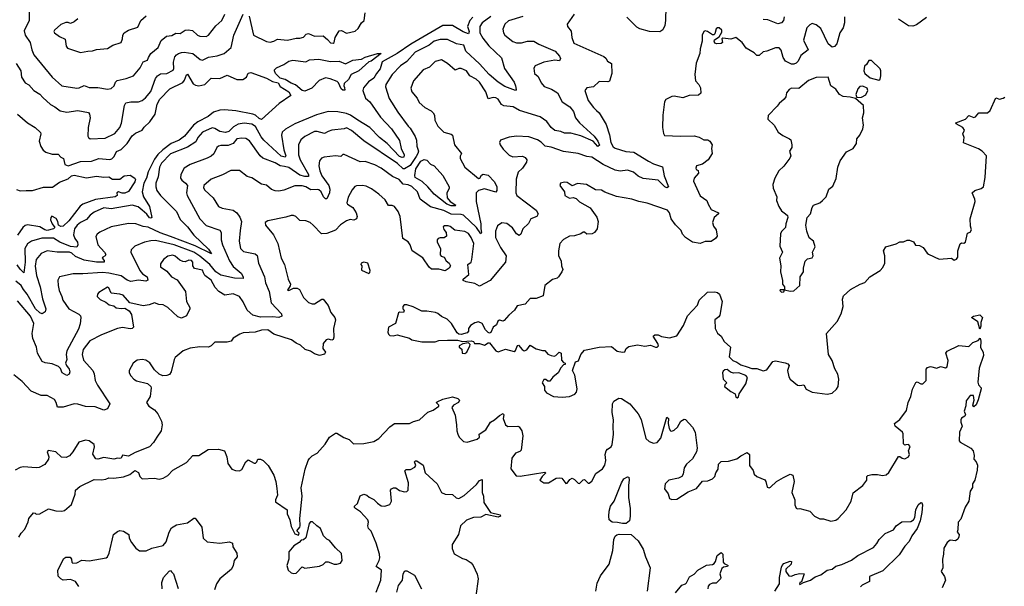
# Model space of a CAD drawing. Extents: x 1552294 to 1694791, y 811929 to 917222.
# Tile 181 of 256: x 1614582 to 1622573, y 855735 to 860330. Entities that reach past the tile are written whole.
import ezdxf

# ---------------------------------------------------------------- set-up
doc = ezdxf.new("R2010")
doc.units = 0

msp = doc.modelspace()

# ---------------------------------------------------------------- linework, layer by layer
at = {"layer": '0CON10XD'}
for points in [[(1614554.2, 859974.2), (1614590, 859915), (1614596, 859865), (1614627.3, 859817.3), (1614655, 859801.4), (1614697.1, 859757.1), (1614745, 859727.1), (1614770.3, 859700.3), (1614831.8, 859641.8), (1614866.7, 859625), (1614911.1, 859591.1), (1614965, 859581.5), (1615055, 859593.5), (1615139.1, 859579.1), (1615149.2, 859565), (1615153.5, 859535), (1615138.5, 859455), (1615135.8, 859385.8), (1615140, 859375), (1615155, 859364.3), (1615275, 859368.5), (1615353.7, 859406.3), (1615393.5, 859455), (1615407.4, 859492.6), (1615431.8, 859635), (1615444.3, 859655), (1615485, 859664.4), (1615545, 859664.5), (1615575, 859675.5), (1615602.6, 859697.4), (1615645, 859748.1), (1615685.3, 859854.7), (1615701.5, 859875), (1615725, 859891.5), (1615775, 859894.6), (1615828.1, 859921.9), (1615833.8, 859935), (1615830.3, 859985), (1615841.4, 860028.6), (1615853.3, 860045), (1615870.9, 860055), (1615895, 860065.3), (1615916.6, 860066.6), (1615985.8, 860055.8), (1616047.9, 860007.9), (1616065, 860003.5), (1616113.6, 860026.4), (1616185, 860037.8), (1616240.8, 860055), (1616297.5, 860105), (1616319.1, 860205), (1616395, 860376.2)], [(1614657.9, 860395), (1614658.2, 860325), (1614618.6, 860241.4), (1614625, 860204.2), (1614668.1, 860145), (1614679.4, 860085), (1614696.9, 860045), (1614846.7, 859865), (1614925, 859795.3), (1615045, 859774.5), (1615065, 859777.5), (1615105, 859798), (1615145, 859779.2), (1615215, 859781.1), (1615295, 859766.9), (1615325, 859773.5), (1615348.8, 859795), (1615359.5, 859825), (1615373.7, 859836.3), (1615446.6, 859853.4), (1615505, 859875.7), (1615559.6, 859940.4), (1615585, 859987.8), (1615618.8, 860001.2), (1615626, 860025), (1615646, 860055), (1615704.7, 860105.3), (1615729.4, 860160.6), (1615773.4, 860196.6), (1615816.8, 860203.2), (1615848.2, 860221.8), (1615885, 860219.6), (1615925, 860244.6), (1615948.8, 860248.8), (1615985, 860242.3), (1616025, 860204.4), (1616045, 860195.8), (1616095, 860194.2), (1616115, 860206), (1616175, 860281.4), (1616221.1, 860325), (1616245.5, 860374.5)], [(1619082.9, 860375), (1619024.2, 860295), (1619027.5, 860275), (1619056.9, 860236.9), (1619062.2, 860185), (1619079.9, 860139.9), (1619322.6, 860032.6), (1619339.1, 860019.1), (1619352.8, 859992.8), (1619385.2, 859975), (1619387.7, 859895), (1619368, 859832), (1619354.3, 859825.7), (1619285, 859828.9), (1619240, 859785), (1619185, 859776.7), (1619167.5, 859755), (1619195.6, 859675), (1619238.3, 859618.3), (1619264.6, 859594.6), (1619285, 859576), (1619340.9, 859480.9), (1619367.8, 859397.8), (1619379, 859335), (1619399.4, 859299.4), (1619415, 859287.5), (1619500.7, 859260.7), (1619565.7, 859255), (1619685, 859182.5), (1619725, 859162.5), (1619798.1, 859138.1), (1619812.7, 859065), (1619848, 858975), (1619835, 858967.5), (1619817.5, 858975), (1619765, 859029.2), (1619641.7, 859041.7), (1619602.2, 859062.2), (1619565, 859093.8), (1619515, 859111.2), (1619455, 859103.2), (1619415, 859111.4), (1619316.3, 859156.3), (1619225, 859215.6), (1619185, 859221.4), (1619114, 859246), (1618995, 859262.2), (1618895, 859295.7), (1618845.9, 859305.9), (1618815, 859336), (1618783.3, 859355), (1618715, 859380), (1618613, 859387), (1618555, 859378), (1618485, 859352.5), (1618476.7, 859335), (1618482, 859315), (1618505, 859281.2), (1618555, 859230.8), (1618585, 859218.6), (1618662.7, 859222.7), (1618685, 859213.8), (1618698.8, 859195), (1618695.8, 859174.2), (1618662.4, 859127.6), (1618628.6, 859095), (1618611.7, 859038.3), (1618607.9, 858925), (1618615.7, 858905), (1618774.4, 858785), (1618788.9, 858755), (1618778.8, 858735), (1618730, 858715), (1618711.9, 858678.1), (1618664.6, 858635.4), (1618650, 858590), (1618635, 858580), (1618615, 858594), (1618582.9, 858642.9), (1618535, 858678.5), (1618495, 858682.9), (1618460.2, 858659.8), (1618442.3, 858615), (1618443.1, 858565), (1618483.6, 858483.6), (1618531.4, 858415), (1618525.6, 858365), (1618400, 858215), (1618315, 858170), (1618275, 858190), (1618204.4, 858204.4), (1618180, 858215), (1618180, 858225), (1618225.9, 858264.1), (1618220, 858345), (1618246.1, 858363.9), (1618252, 858385), (1618268.7, 858515), (1618246.9, 858565), (1618225, 858595.5), (1618195, 858613.8), (1618113.9, 858623.9), (1618075, 858654.2), (1618058.3, 858658.3), (1618030.7, 858659.3), (1618018.8, 858651.2), (1618025, 858629.2), (1618044.4, 858605), (1618045.6, 858574.4), (1618027.9, 858562.1), (1617995, 858561.8), (1617977.1, 858555), (1617970.4, 858545), (1617971.3, 858525), (1617997.9, 858475), (1617995, 858423.8), (1618003.6, 858413.6), (1618025.8, 858405), (1618043.8, 858373.8), (1618068.8, 858355), (1618078.8, 858335), (1618067.5, 858315), (1618035, 858294), (1617985, 858307.1), (1617925, 858307.1), (1617904.6, 858324.6), (1617855, 858399.4), (1617768.6, 858455), (1617751.8, 858505), (1617735, 858530), (1617692.7, 858555), (1617670, 858735), (1617652.5, 858775), (1617625, 858814.7), (1617605, 858824.2), (1617575, 858824.2), (1617548.8, 858868.8), (1617495.9, 858915.9), (1617437.6, 858957.6), (1617395, 858979.2), (1617365, 858986.7), (1617315, 858982.5), (1617302.4, 858977.6), (1617280.3, 858949.7), (1617248.5, 858891.5), (1617238.1, 858845), (1617242.5, 858835), (1617285, 858806.9), (1617313.1, 858765), (1617320.6, 858735), (1617314.4, 858715.6), (1617295, 858705.6), (1617265, 858708.9), (1617235, 858699.6), (1617185, 858667.3), (1617145.4, 858624.6), (1617073.7, 858596.3), (1617032.6, 858592.6), (1616965, 858664.6), (1616938.2, 858685), (1616905, 858699.7), (1616855, 858700.6), (1616823.4, 858733.4), (1616805, 858741.4), (1616785, 858741.9), (1616742.3, 858727.7), (1616595, 858700), (1616575, 858686), (1616577.5, 858665), (1616642.9, 858585), (1616677.3, 858515), (1616702.9, 858395), (1616730, 858345), (1616761.1, 858225), (1616778.6, 858185), (1616777.1, 858172.9), (1616754.2, 858135.8), (1616767.5, 858135), (1616805, 858154.3), (1616835, 858154), (1616853, 858143), (1616885, 858078), (1616925, 858035.6), (1616955, 858025.5), (1616975, 858026.7), (1617035, 858064), (1617045, 858063.8), (1617085, 858012.5), (1617106, 857955), (1617140, 857915), (1617144, 857895), (1617128.8, 857825), (1617130.8, 857755), (1617125, 857736.7), (1617115, 857732), (1617085, 857740), (1617070, 857735), (1617043.8, 857705), (1617043.3, 857665), (1617062.5, 857635), (1617055, 857617.5), (1617015, 857608), (1616975, 857621.5), (1616941.5, 857641.5), (1616898.6, 857655), (1616860.5, 857690.5), (1616825, 857707.1), (1616788.8, 857735), (1616645, 857781.2), (1616595, 857815.5), (1616545, 857811.9), (1616493.4, 857796.6), (1616395, 857790), (1616369.3, 857780.7), (1616315, 857746.2), (1616297.4, 857722.6), (1616265, 857713.8), (1616225, 857715.3), (1616165, 857715.9), (1616134.6, 857685), (1616115, 857674.7), (1616045, 857676.2), (1615965, 857667.3), (1615909.2, 857645), (1615845, 857590.8), (1615835.5, 857574.5), (1615810.8, 857475), (1615796.4, 857453.6), (1615775, 857445.6), (1615742.8, 857442.8), (1615714.4, 857454.4), (1615675, 857490), (1615637.6, 857547.6), (1615605, 857568.9), (1615575, 857574.4), (1615535, 857569.6), (1615502.9, 857545), (1615469.5, 857485), (1615470.5, 857465), (1615482.7, 857442.7), (1615507.1, 857415), (1615530.1, 857400.1), (1615619.1, 857379.1), (1615645.9, 857355.9), (1615650, 857345), (1615642, 857275), (1615610, 857225), (1615630, 857195), (1615676.8, 857166.8), (1615703.8, 857135), (1615732, 857075), (1615738, 857045), (1615730, 856995), (1615695, 856943.8)], [(1616445, 860358.8), (1616480.8, 860205), (1616584.6, 860154.6), (1616615, 860148.8), (1616645, 860156.1), (1616675, 860172.2), (1616755, 860164.7), (1616825, 860182), (1616855, 860182), (1616885, 860190), (1616907.5, 860212.5), (1616925, 860218), (1616975, 860195.7), (1617045, 860198.5), (1617079.1, 860169.1), (1617105, 860143.6), (1617125, 860140), (1617133.2, 860146.8), (1617141.2, 860185), (1617175, 860241.1), (1617195, 860241.8), (1617235, 860222.2), (1617305, 860237.8), (1617329.7, 860260.3), (1617355, 860305.8), (1617377.5, 860325), (1617385.8, 860385)], [(1619825.8, 860435), (1619824.4, 860324.4), (1619817.6, 860282.4), (1619802.5, 860247.5), (1619777.8, 860232.2), (1619692.5, 860235), (1619616.2, 860256.2), (1619591.2, 860271.2), (1619510.8, 860350.8)], [(1618665, 860355.8), (1618549.6, 860320.4), (1618520, 860295), (1618502.7, 860255), (1618507.8, 860225), (1618520.6, 860205), (1618583.6, 860153.6), (1618615, 860143.3), (1618655, 860141.6), (1618702.5, 860155), (1618755, 860157.1), (1618795, 860131.5), (1618929.2, 860075), (1618963.1, 860035), (1618970.5, 860015), (1618964.3, 859995.7), (1618925, 860000.9), (1618834.7, 859985.3), (1618765, 859957.1), (1618753.9, 859936.1), (1618760.9, 859895), (1618789.7, 859869.7), (1618815, 859818.5), (1618839.9, 859789.9), (1618897.2, 859767.2), (1618947, 859737), (1618985, 859664.4), (1619046.9, 859625), (1619075.4, 859585), (1619092.5, 859535), (1619126.5, 859495), (1619245.6, 859385.6), (1619275, 859346.2), (1619286.4, 859313.6), (1619275, 859303.3), (1619235.2, 859345.2), (1619135, 859388.8), (1619055, 859410.7), (1619005, 859410.6), (1618975, 859424.1), (1618925, 859433), (1618896.2, 859455), (1618859.7, 859505), (1618805, 859543.4), (1618638, 859595), (1618586.7, 859625), (1618511.5, 859631.5), (1618492.7, 859642.7), (1618465.3, 859685), (1618445, 859697.2), (1618425, 859700.3), (1618385, 859689.2), (1618365.6, 859745), (1618314.3, 859824.3), (1618288, 859848), (1618236.4, 859876.4), (1618207, 859917), (1618164.4, 859935.6), (1618145, 859934), (1618115, 859920.8), (1618054.2, 859974.2), (1618005, 860004.1), (1617955, 859990.3), (1617906.9, 859945), (1617855.5, 859925), (1617778.5, 859835), (1617757.1, 859775), (1617764.5, 859745), (1617806.7, 859695), (1617825, 859660), (1617869.5, 859619.5), (1617921.7, 859591.7), (1617937.8, 859575), (1617947.9, 859555), (1617951.4, 859515), (1617975.8, 859465.8), (1618025, 859419.2), (1618085, 859402.5), (1618095, 859393.8), (1618110.9, 859315), (1618168.8, 859245), (1618157.7, 859222.3), (1618157.5, 859205), (1618196, 859135), (1618305, 859043.1), (1618315.9, 859044.1), (1618330.4, 859069.6), (1618342.7, 859077.3), (1618385, 859069.1), (1618434.5, 859015), (1618455.5, 858975), (1618455.5, 858944.5), (1618445, 858932), (1618355, 858959.3), (1618305, 858946.1), (1618287.3, 858925), (1618287.7, 858855), (1618325.7, 858675), (1618323.6, 858635), (1618330.9, 858605), (1618325.4, 858594.6), (1618290.3, 858645), (1618185, 858744.6), (1618165, 858751.4), (1618085, 858753.2), (1618025, 858782), (1617915, 858811.8), (1617830.9, 858875), (1617811.9, 858935), (1617765, 858977.5), (1617735, 858991.6), (1617695, 858996.5), (1617660.5, 859035), (1617608.9, 859058.9), (1617515.2, 859125.2), (1617465, 859152.7), (1617385, 859180.5), (1617345, 859176.5), (1617215, 859236), (1617205, 859236.2), (1617188.5, 859221.5), (1617145, 859225.4), (1617053.3, 859216.7), (1617032.7, 859207.3), (1617014.5, 859185), (1617008.8, 859145), (1617016.6, 859105), (1617034.9, 859064.9), (1617089.6, 858985), (1617098.8, 858955), (1617096.8, 858926.8), (1617075, 858876.7), (1617065, 858876.2), (1617047.5, 858895), (1617027.8, 858935), (1617009.4, 858949.4), (1616995, 858953.9), (1616945, 858950.9), (1616905, 858975.3), (1616875, 858984.2), (1616815, 858983.4), (1616725, 858946.9), (1616685, 858938.6), (1616655, 858942.5), (1616625, 858952.5), (1616585, 858989.1), (1616545, 858996), (1616466.6, 859046.6), (1616428.9, 859058.9), (1616366.8, 859106.8), (1616295, 859108.6), (1616227.2, 859072.8), (1616135, 859037.5), (1616075.8, 858985), (1616073.1, 858966.9), (1616085, 858948.5), (1616153.1, 858885), (1616195.7, 858815.7), (1616225, 858801.4), (1616315, 858784.4), (1616343.9, 858763.9), (1616368.7, 858728.7), (1616380.9, 858695), (1616370.5, 858619.5), (1616362.5, 858535), (1616374.1, 858474.1), (1616399.3, 858449.3), (1616492.5, 858432.5), (1616508.8, 858418.8), (1616519.1, 858355), (1616567.9, 858245), (1616576.9, 858195), (1616605.4, 858125), (1616623.5, 858035), (1616707.8, 857945), (1616710, 857925), (1616685, 857916.2), (1616635, 857920.8), (1616535, 857916.5), (1616473.4, 857933.4), (1616427.1, 857975), (1616395, 858041.1), (1616364.6, 858085), (1616315, 858107.3), (1616246.7, 858096.7), (1616197.1, 858127.1), (1616167.8, 858157.8), (1616135, 858218.8), (1616084, 858255), (1616073, 858277), (1616065, 858298), (1616001.3, 858311.3), (1615987.5, 858335), (1615985.8, 858365), (1615975, 858377.8), (1615955, 858380.4), (1615925, 858366.9), (1615905, 858368.9), (1615880.5, 858380.5), (1615845, 858412.2), (1615825, 858420.2), (1615785, 858413.6), (1615748.1, 858385), (1615725, 858351.2), (1615725.6, 858325), (1615775, 858290.6), (1615815, 858244.3), (1615859.4, 858219.4), (1615927.1, 858125), (1615935.7, 858045), (1615962, 857995), (1615961.4, 857985), (1615935, 857928.8), (1615895, 857910), (1615865, 857920.8), (1615785, 857995.6), (1615745, 858017.8), (1615710.3, 858020.3), (1615675, 858032.9), (1615633.4, 858016.6), (1615585, 858010), (1615475, 858034), (1615422.9, 858095), (1615395, 858105.3), (1615323.7, 858113.7), (1615305.5, 858155), (1615295, 858160), (1615223, 858117), (1615213.8, 858105), (1615211.2, 858085), (1615235, 858060.8), (1615280.3, 858040.3), (1615309.1, 858019.1), (1615345, 858009.4), (1615365, 857993.1), (1615405, 857987.5), (1615435, 857991.5), (1615470, 857970), (1615488.2, 857938.2), (1615504.2, 857835.8), (1615494.3, 857825.7), (1615477.4, 857822.6), (1615415, 857833.1), (1615375, 857826.9), (1615245, 857774.4), (1615150.8, 857725), (1615095.8, 857655), (1615088.1, 857615), (1615100.2, 857570.2), (1615175.4, 857485.4), (1615187, 857457), (1615195.6, 857405), (1615212.2, 857365), (1615314, 857215), (1615293.8, 857175), (1615265.9, 857164.1), (1615195, 857190.6), (1615115, 857192.5), (1615055, 857212.5), (1615025, 857215.7), (1614935, 857186.9), (1614888.3, 857188.3), (1614878.6, 857225), (1614865, 857249.2), (1614805, 857281.9), (1614755, 857282.2), (1614675, 857317.1), (1614602, 857395), (1614535, 857448.8)], [(1618258.8, 860351.2), (1618236.4, 860325), (1618217.7, 860275), (1618230.9, 860235), (1618225, 860215.8), (1618181.9, 860231.9), (1618095, 860282.1), (1618015, 860284.6), (1617757.7, 860132.3), (1617646.3, 860056.3), (1617525, 859990), (1617507.5, 859932.5), (1617477.6, 859895), (1617456.5, 859855), (1617413.2, 859826.8), (1617373.3, 859776.7), (1617368, 859755), (1617388.3, 859695), (1617424.6, 859665), (1617509.3, 859539.3), (1617600.8, 859445), (1617665, 859350), (1617676.9, 859285), (1617702.3, 859235), (1617699.1, 859215), (1617685, 859211.5), (1617665, 859220.6), (1617565, 859325.2), (1617501.1, 859375), (1617425, 859456.9), (1617325, 859514.3), (1617266.6, 859556.6), (1617235, 859569.5), (1617165, 859582.1), (1617085, 859586.2), (1616989.9, 859560.1), (1616814.4, 859485.6), (1616738.6, 859441.4), (1616712.9, 859417.1), (1616707.4, 859392.6), (1616725.6, 859275), (1616742.1, 859225), (1616735.2, 859214.8), (1616705, 859224.5), (1616563.6, 859353.6), (1616541.4, 859381.4), (1616495, 859464.6), (1616465, 859484.2), (1616405, 859490.3), (1616355, 859482.9), (1616317.6, 859462.4), (1616280, 859425), (1616252.5, 859415), (1616205, 859422.8), (1616165, 859449.1), (1616145, 859452.5), (1616065, 859418.9), (1616028.5, 859375), (1616010.5, 859339.5), (1615945, 859296.1), (1615805, 859243.3), (1615733.2, 859166.8), (1615717.1, 859135), (1615704.8, 859055.2), (1615687.6, 859005), (1615686.5, 858975), (1615695.7, 858945), (1615723.9, 858903.9), (1615853.8, 858773.8), (1615885, 858710.5), (1615945, 858651.5), (1615995, 858582.9), (1616115, 858469.1), (1616138, 858432), (1616006.9, 858496.9), (1615805, 858572.7), (1615722.1, 858602.1), (1615625, 858646.7), (1615583.8, 858653.8), (1615525, 858675.5), (1615465, 858678.2), (1615325, 858649.6), (1615231.9, 858608.1), (1615209.9, 858590.1), (1615199.1, 858570.9), (1615216.2, 858505), (1615270, 858445), (1615280, 858425), (1615276, 858414), (1615257.5, 858405), (1615252, 858395), (1615268.3, 858378.3), (1615267.5, 858365), (1615205, 858364.8), (1615105, 858381.2), (1615035, 858408.6), (1615005, 858436.5), (1614985, 858445.6), (1614885.2, 858445.2), (1614804.3, 858455.7), (1614755, 858434.7), (1614715.3, 858385), (1614707.7, 858332.3), (1614719.2, 858255), (1614747.4, 858165), (1614767, 858067), (1614794.7, 857985), (1614788.8, 857961.2), (1614765, 857943.8), (1614745, 857952.4), (1614710.5, 857985), (1614641.6, 858105), (1614611.4, 858141.4), (1614592.8, 858175), (1614551, 858211)], [(1615055, 860338), (1615025, 860312.5), (1614995, 860300), (1614975, 860307.5), (1614955, 860306.7), (1614915, 860290.6), (1614864, 860245), (1614860, 860235), (1614865, 860224.2), (1614905, 860193.3), (1614951.7, 860171.7), (1614959.5, 860115), (1614969.5, 860099.5), (1615075, 860063.8), (1615135, 860076.4), (1615172.4, 860077.6), (1615205, 860088.1), (1615295, 860095.8), (1615338, 860125), (1615405, 860144.4), (1615416.5, 860175), (1615418.5, 860205), (1615430.9, 860225), (1615465, 860245.9), (1615540, 860270), (1615564.3, 860325), (1615607.4, 860362.6)], [(1618405, 860357), (1618335, 860306.2), (1618316.6, 860275), (1618316.3, 860225), (1618340.5, 860180.5), (1618388.3, 860118.3), (1618491, 860021), (1618516.6, 859935), (1618594.5, 859825), (1618605.6, 859795), (1618610.8, 859765), (1618606.7, 859755), (1618519, 859789), (1618464.8, 859824.8), (1618391.6, 859885), (1618315, 859973.5)], [(1620786, 860355), (1620781.3, 860325), (1620765, 860305.5), (1620735, 860298.2), (1620655, 860330.3), (1620615, 860331.2)], [(1621276.3, 860353.7), (1621276.1, 860305), (1621266.4, 860265), (1621238.1, 860225), (1621212.9, 860135), (1621195, 860114.3), (1621175, 860108.6), (1621145, 860134.4), (1621085, 860258.1), (1621045, 860288), (1621015, 860298.8), (1620995, 860290), (1620970.8, 860265), (1620943.6, 860165), (1620982, 860085), (1620920.7, 860039.3), (1620901.1, 859995), (1620885, 859978.6), (1620865, 859969.5), (1620845, 859969.2), (1620798.5, 859995), (1620777.3, 860025), (1620763, 860083), (1620745, 860101.4), (1620715, 860102.5), (1620646.4, 860076.4)], [(1621941.4, 860348.6), (1621861.5, 860288.5), (1621832, 860278), (1621795, 860279.5), (1621715, 860335.8)], [(1620646.4, 860076.4), (1620615, 860069.1), (1620585, 860039.4), (1620565, 860041.4), (1620542.2, 860062.2), (1620479.3, 860099.3), (1620446.2, 860146.2), (1620395, 860186.5), (1620355, 860172.9), (1620288.3, 860181.7), (1620280, 860175), (1620286.2, 860145), (1620275, 860136.2), (1620240, 860135), (1620225, 860140.8), (1620218.8, 860155), (1620221.7, 860168.3), (1620258.3, 860191.7), (1620281.7, 860228.3), (1620280, 860245), (1620260, 860265), (1620244.2, 860265.8), (1620235, 860257.5), (1620222.5, 860215), (1620215, 860207.5), (1620205, 860207.5), (1620163.9, 860233.9), (1620145, 860238.8), (1620135, 860234), (1620120, 860205), (1620121.1, 860155), (1620104.1, 860095), (1620102.8, 860055), (1620072.3, 859977.7), (1620060.5, 859885), (1620067.8, 859835), (1620094.2, 859805), (1620107.3, 859777.3), (1620111.2, 859735), (1620092.3, 859717.7), (1620015, 859714.3), (1619965, 859697.5), (1619895, 859711.4), (1619875, 859708.6), (1619825, 859682.5), (1619815.4, 859664.6), (1619801.1, 859555), (1619800, 859455), (1619806.9, 859406.9), (1619815, 859391.1), (1619945, 859384.5), (1620055, 859387.5), (1620096.4, 859376.4), (1620135, 859356.7), (1620167.5, 859355), (1620182.5, 859345), (1620202.5, 859315), (1620196.7, 859285), (1620202.5, 859245), (1620170, 859195), (1620125, 859157.5), (1620074.2, 859145), (1620068.8, 859125), (1620073.3, 859115), (1620087.5, 859107.5), (1620092.5, 859085), (1620057.1, 859045), (1620050.7, 859020.7), (1620105, 858902.5), (1620160, 858865), (1620168.6, 858835), (1620195, 858791.4), (1620253.3, 858765), (1620253.3, 858755), (1620217.1, 858725), (1620204.3, 858685), (1620214, 858655), (1620234, 858625), (1620243.8, 858575), (1620228, 858555), (1620195, 858532), (1620145, 858530.8), (1620105, 858515.7), (1620043.3, 858525), (1619986.7, 858565), (1619962, 858592), (1619951.2, 858621.2), (1619905, 858666.7), (1619869.2, 858715), (1619855.6, 858765), (1619838.6, 858785), (1619675, 858841.8), (1619607.5, 858855), (1619550, 858875), (1619425, 858897.5), (1619332.1, 858932.1), (1619305, 858948), (1619255, 858949.6), (1619182.6, 858992.6), (1619108.8, 859001.2), (1619066.4, 858983.6), (1619025, 859009.2), (1619005, 859014), (1618972.5, 859005), (1618966.7, 858985), (1619003.8, 858935), (1619007.5, 858905), (1619045, 858884), (1619075, 858887.5), (1619099.5, 858879.5), (1619125, 858853.8), (1619212.5, 858805), (1619265, 858730), (1619275.6, 858695), (1619268, 858635), (1619246.7, 858605), (1619227.5, 858595), (1619185, 858590), (1619165, 858606.7), (1619155, 858606.7), (1619135.9, 858594.1), (1619085, 858577.1), (1619045, 858575.7), (1618995, 858548.8), (1618966, 858515), (1618954.3, 858455), (1618955.9, 858415.9), (1618976.4, 858373.6), (1618978.8, 858335), (1618988.8, 858305), (1618983.3, 858285), (1618956.1, 858243.9), (1618945, 858233.3), (1618905, 858223.3), (1618845, 858173.3), (1618830, 858090), (1618775, 858069.4), (1618725, 858068.6), (1618685, 858023.1), (1618619.3, 858010.7), (1618596.7, 857975), (1618551.2, 857935), (1618515, 857890), (1618505, 857886.2), (1618475, 857892.5), (1618463.6, 857886.4), (1618452.5, 857855), (1618423.9, 857836.1), (1618405, 857792.5), (1618395, 857787.5), (1618385, 857792.5), (1618363.8, 857815), (1618335, 857867.5), (1618305, 857879.1), (1618275, 857873.1), (1618241.1, 857848.9), (1618224, 857825), (1618223.8, 857805), (1618215, 857790), (1618165, 857777.5), (1618145, 857780), (1618131.7, 857791.7), (1618086.8, 857866.8), (1618052.2, 857902.2), (1618005, 857922), (1617975, 857948.8), (1617955.7, 857955.7), (1617885, 857967.5), (1617845, 857965.8), (1617775, 858002.5), (1617725, 858016.7), (1617703, 858017), (1617692.5, 858005), (1617692.5, 857985), (1617702.5, 857975), (1617697.5, 857955), (1617665, 857957.5), (1617657, 857953), (1617632.3, 857867.7), (1617574.1, 857835.9), (1617570, 857795), (1617575, 857778.8), (1617585, 857770), (1617613.9, 857766.1), (1617645, 857774), (1617745, 857746.2), (1617765, 857734), (1617845, 857718.5), (1617955, 857718.8), (1617985, 857728.8), (1618055, 857731.2), (1618135, 857731.2), (1618175, 857720), (1618245, 857726.7), (1618265, 857720), (1618274.2, 857704.2), (1618315, 857703.8), (1618355, 857690), (1618385, 857710), (1618395, 857710), (1618445.8, 857645.8), (1618465, 857637.5), (1618525, 857658.9), (1618595, 857640), (1618605, 857647.5), (1618622.5, 857687.5), (1618629.5, 857689.5), (1618658.9, 857655), (1618675.4, 857645.4), (1618696.7, 857653.3), (1618725, 857692), (1618775, 857661.5), (1618825, 857647.5), (1618845, 857648), (1618867.1, 857617.1), (1618895, 857606), (1618918.8, 857601.2), (1618933.8, 857606.2), (1618960, 857635), (1618976.7, 857625), (1618980, 857570), (1618995, 857550), (1619010, 857545), (1619010, 857535), (1618995, 857530), (1618973.9, 857506.1), (1618951.2, 857465), (1618908.3, 857431.7), (1618885, 857400), (1618868.3, 857398.3), (1618851.7, 857411.7), (1618835, 857412.5), (1618823.3, 857385), (1618842.5, 857355), (1618842.5, 857325), (1618857.5, 857305), (1618915, 857275.7), (1618985, 857267.8), (1619045, 857275.5), (1619086.6, 857293.4), (1619100.9, 857309.1), (1619105.4, 857335.4), (1619088.1, 857448.1), (1619067.5, 857485), (1619092.5, 857555), (1619116.1, 857563.9), (1619136.2, 857615), (1619165, 857651.2), (1619285, 857675.8), (1619385, 857678.8), (1619432.3, 857642.3), (1619473.6, 857633.6), (1619493, 857637), (1619503.3, 857665), (1619525, 857681.2), (1619595, 857692.9), (1619656.3, 857683.7), (1619701.7, 857691.7), (1619742.5, 857675), (1619756.7, 857675), (1619765.7, 857685), (1619761.2, 857705), (1619723.3, 857765), (1619736.2, 857773.8), (1619765, 857774.2), (1619791.5, 857761.5), (1619855, 857751.3), (1619915, 857765.7), (1619969.3, 857850.7), (1620001.3, 857928.7), (1620083.8, 858015), (1620096.2, 858055), (1620165, 858120), (1620225, 858123.8), (1620245, 858118.8), (1620263, 858103), (1620282.7, 858045), (1620264.4, 857935), (1620255, 857919.2), (1620223.1, 857895), (1620225.8, 857825), (1620246.7, 857786.7), (1620275, 857762.5), (1620299.5, 857719.5), (1620350, 857675), (1620341.2, 857595), (1620370, 857565), (1620403.2, 857553.2), (1620435, 857532.3), (1620485, 857514.6), (1620525, 857501.5), (1620565, 857500.6), (1620615, 857481.4), (1620645, 857491.2), (1620695, 857558.8), (1620715, 857563.3), (1620795, 857548), (1620815, 857538.8), (1620826.7, 857525), (1620813.8, 857486.2), (1620823.3, 857435), (1620836.1, 857416.1), (1620895, 857367.5), (1620915, 857363.3), (1620945, 857370), (1620964.1, 857334.1), (1621015, 857309.2), (1621135, 857294.3), (1621175, 857302), (1621212, 857335), (1621224, 857355), (1621230.6, 857415), (1621222.5, 857455), (1621198.3, 857498.3), (1621175, 857567.5), (1621145.8, 857615.8), (1621130, 857785), (1621217.1, 857882.9), (1621250, 857945), (1621266.2, 858005), (1621260, 858065), (1621269.1, 858090.9), (1621325, 858142), (1621404.4, 858185.6), (1621442.3, 858197.7), (1621482.5, 858245), (1621565, 858296.7), (1621588.3, 858321.7), (1621603.8, 858355), (1621603.3, 858415), (1621593.3, 858455), (1621612, 858488), (1621695, 858513.3), (1621725, 858530), (1621755, 858527.5), (1621785, 858542.5), (1621805, 858542.5), (1621835, 858527.5), (1621853, 858503), (1621885, 858500), (1621915, 858482.5), (1621946, 858436), (1621958, 858428), (1622045, 858388.8), (1622145, 858396.7), (1622165, 858380), (1622185, 858387.5), (1622195.6, 858404.4), (1622196.2, 858455), (1622215, 858512.5), (1622225, 858520), (1622245, 858517.5), (1622257.5, 858525), (1622275, 858600), (1622295, 858606.7), (1622308, 858625), (1622300, 858655), (1622296.2, 858715), (1622336.2, 858855), (1622334, 858875), (1622311.2, 858925), (1622333.8, 858945), (1622385, 858962.7), (1622403.1, 858975), (1622419.1, 859050.9), (1622428, 859225), (1622393.3, 859265), (1622365, 859284), (1622241.7, 859331.7), (1622246.2, 859375), (1622237.5, 859405), (1622250, 859435), (1622237.5, 859455), (1622182.5, 859485), (1622180, 859495), (1622257.5, 859525), (1622285, 859552.5), (1622325, 859536), (1622338.3, 859541.7), (1622365.9, 859574.1), (1622437.5, 859575), (1622458, 859595), (1622504.1, 859695.9), (1622535, 859686.2), (1622565, 859693.1), (1622577.6, 859702.4)], [(1618315, 859973.5), (1618203.5, 860075), (1618185.8, 860125), (1618125.9, 860135.9), (1618055, 860170), (1617995, 860169.3), (1617945, 860155.3), (1617905, 860124.7), (1617792.1, 860067.9), (1617725, 859991.2), (1617672.9, 859957.1), (1617604.8, 859885.2), (1617553.3, 859805), (1617549.5, 859785), (1617580.7, 859690.7), (1617650.9, 859580.9), (1617735, 859465.8), (1617752, 859452), (1617792.1, 859382.1), (1617803.3, 859353.3), (1617805.6, 859305), (1617818.9, 859265), (1617814.5, 859245), (1617799.1, 859220.9), (1617751.9, 859148.1), (1617705, 859120.8), (1617695, 859121.8), (1617648.7, 859165), (1617375, 859348.8), (1617275, 859432.9), (1617235, 859453.8), (1617215, 859445.8), (1617115, 859433.6), (1617085.4, 859424.6), (1617055, 859406.4), (1616995, 859424.6), (1616975, 859422.9), (1616896.7, 859383.3), (1616863.1, 859355), (1616845.5, 859315), (1616845, 859233.3), (1616857.1, 859195), (1616926.2, 859075), (1616925, 859060), (1616895, 859057.8), (1616855, 859068.6), (1616765, 859131.1), (1616730.1, 859139.9), (1616695, 859144.1), (1616655, 859169.6), (1616556.2, 859206.2), (1616533.6, 859225), (1616447.9, 859347.9), (1616416.4, 859366.4), (1616385, 859369.4), (1616345, 859364.6), (1616315, 859327.5), (1616275, 859309.5), (1616215, 859310.4), (1616195.6, 859305), (1616182.7, 859295), (1616157.1, 859242.9), (1616136.4, 859223.6), (1616103.7, 859206.3), (1615965, 859157.3), (1615915.7, 859125), (1615888.9, 859075), (1615887.8, 859045), (1615897.9, 859027.9), (1615928.2, 859005), (1615942.8, 858985), (1615935.4, 858925), (1615940, 858905), (1616044.7, 858715), (1616095, 858662.1), (1616205, 858622.9), (1616216.9, 858605), (1616216.4, 858545), (1616227.8, 858505), (1616285.3, 858375), (1616315, 858329.6), (1616378.2, 858275), (1616396.5, 858245), (1616395, 858231.2), (1616325, 858232.9), (1616215, 858259.5), (1616175, 858286.7), (1616124.3, 858344.3), (1616045, 858412.4), (1615994.2, 858444.2), (1615835, 858505.5), (1615685, 858538.3), (1615645, 858537.2), (1615593.8, 858525), (1615515.8, 858494.2), (1615485.8, 858464.2), (1615484.2, 858445), (1615557.1, 858295), (1615579.3, 858269.3), (1615617.5, 858245), (1615621.1, 858218.9), (1615605, 858209.5), (1615545, 858219), (1615485, 858207.5), (1615455, 858217.9), (1615405, 858254.2), (1615305, 858276), (1615255, 858280.7), (1615095, 858269.1), (1615015, 858270.3), (1614904.2, 858245), (1614891.1, 858218.9), (1614893.5, 858175), (1614901.5, 858135), (1614924.6, 858085), (1614930.7, 858055), (1614979.4, 857985), (1615061.7, 857941.7), (1615075, 857928.8), (1615078.1, 857915), (1615072.7, 857865), (1615059.4, 857820.6), (1614964.1, 857645), (1614959.3, 857615), (1614963.1, 857575), (1614954.2, 857545), (1614960.6, 857525), (1614984.5, 857495), (1614989.1, 857475), (1614982.5, 857455), (1614965, 857445.6), (1614925.7, 857465), (1614912.5, 857502.5), (1614896.4, 857516.4), (1614845, 857538.1), (1614787.8, 857547.8), (1614765, 857558.8), (1614727.3, 857625), (1614718, 857675), (1614688.3, 857745), (1614683.8, 857785), (1614695.9, 857865.9), (1614668.4, 857925), (1614565, 858050.6)], [(1616895, 859752), (1616875, 859757.1), (1616821.7, 859801.7), (1616785, 859815.3), (1616735.7, 859845.7), (1616695.3, 859855.3), (1616658.9, 859895), (1616648.9, 859915), (1616650, 859925), (1616665, 859938.9), (1616725, 859966.2), (1616765, 859993.1), (1616798.1, 860001.9), (1616905, 859989.1), (1616935, 860004.4), (1617010.3, 860010.3), (1617105, 859990.6), (1617175, 859994), (1617225, 859973.8), (1617285, 860002.7), (1617355, 860010.3), (1617385, 860027.2), (1617485, 860057.6), (1617516.6, 860056.6), (1617435, 859993.3), (1617415, 859989.2), (1617333.3, 859915), (1617271.2, 859885), (1617250, 859845), (1617215, 859813.3), (1617212.5, 859795), (1617219.4, 859779.4), (1617221.4, 859758.6), (1617205, 859758.5), (1617190.5, 859770.5), (1617168.5, 859818.5), (1617158.3, 859828.3), (1617101.9, 859851.9), (1617065, 859858.2), (1617012.4, 859837.6), (1616954.2, 859775.8), (1616895, 859752)], [(1621555, 859840), (1621565, 859847.5), (1621570, 859875), (1621570.8, 859915), (1621565, 859932.5), (1621495, 860000), (1621475, 860000), (1621455, 859967.5), (1621437.5, 859952.5), (1621434.2, 859915), (1621441.9, 859895), (1621485, 859858.6), (1621555, 859840)], [(1614563.1, 859563.1), (1614645, 859493.6), (1614706.9, 859456.9), (1614751.4, 859415), (1614754.4, 859405), (1614740.2, 859345), (1614752.1, 859302.1), (1614771.5, 859271.5), (1614795, 859255.2), (1614845, 859240.4), (1614895, 859238.6), (1614915, 859215.6), (1614936.9, 859205), (1614947.5, 859155), (1614975, 859143.9), (1615075, 859179.6), (1615165, 859184), (1615225, 859204.1), (1615314.6, 859195.4), (1615328.5, 859201.5), (1615347.9, 859222.1), (1615368.8, 859261.2), (1615405, 859277.9), (1615453.9, 859325), (1615495, 859388.9), (1615521.1, 859408.9), (1615575, 859434.4), (1615591.5, 859458.5), (1615637.6, 859502.4), (1615682.2, 859565), (1615698.7, 859645), (1615719.8, 859685), (1615800.7, 859769.3), (1615905, 859820), (1615919.8, 859840.2), (1615935, 859884), (1615945, 859890), (1615989.5, 859809.5), (1616008.8, 859798.8), (1616035, 859795.2), (1616083.9, 859806.1), (1616134.7, 859855.3), (1616205, 859853.3), (1616265, 859879.5), (1616345, 859845.6), (1616393.6, 859846.4), (1616422.5, 859865), (1616435, 859896.7), (1616457.3, 859902.7), (1616585, 859856.1), (1616635, 859830.4), (1616678.8, 859818.8), (1616695, 859787.5), (1616765.2, 859745.2), (1616782, 859715), (1616689.1, 859650.9), (1616545, 859521.9), (1616525, 859529.7), (1616496.7, 859556.7), (1616475, 859565.6), (1616335, 859591.6), (1616245, 859599.7), (1616207, 859597), (1616155, 859581.2), (1616110.5, 859545), (1616028.1, 859501.9), (1615993.8, 859476.2), (1615920.2, 859385), (1615875.9, 859354.1), (1615812.5, 859325), (1615744, 859275), (1615701.8, 859238.2), (1615675, 859200.3), (1615623.9, 859096.1), (1615611.3, 859045), (1615589.3, 859005), (1615576.7, 858935), (1615587.5, 858895), (1615636.7, 858816.7), (1615653.8, 858725), (1615645, 858720), (1615635, 858724.6), (1615613.1, 858753.1), (1615575.8, 858785.8), (1615542.5, 858812.5), (1615495, 858826), (1615325, 858795.9), (1615265, 858804.1), (1615185, 858768.2), (1615154.2, 858745.8), (1615125, 858710.4), (1615075, 858685.8), (1615048.5, 858665), (1615027.2, 858635), (1615019.5, 858585), (1615028.4, 858555), (1615050, 858525), (1615053.6, 858505), (1615045.3, 858484.7), (1614995, 858491.7), (1614907.4, 858527.4), (1614855, 858559.2), (1614761.7, 858558.3), (1614678.6, 858535), (1614646.4, 858513.6), (1614624.1, 858475), (1614626.7, 858365), (1614615, 858277.5), (1614585, 858307.5), (1614562.1, 858342.1)], [(1620765, 858120), (1620785, 858122.5), (1620790, 858140), (1620835, 858130), (1620865, 858132.5), (1620912.5, 858175), (1620916.7, 858245), (1620942.5, 858285), (1620942.5, 858315), (1620958.3, 858371.7), (1620975, 858390), (1621015, 858400), (1621022.5, 858415), (1621016.7, 858445), (1621038.3, 858488.3), (1621023.3, 858535), (1620990, 858560), (1620971.4, 858615), (1620961.2, 858665), (1620972, 858725), (1621000, 858755), (1621012.7, 858807.3), (1621023.8, 858825), (1621076.1, 858843.9), (1621096.4, 858863.6), (1621126.1, 858893.9), (1621150, 858955), (1621180.7, 858979.3), (1621208.3, 859041.7), (1621220.8, 859135), (1621242, 859185), (1621292.3, 859257.7), (1621347.5, 859285), (1621373.9, 859326.1), (1621376.2, 859365), (1621401.2, 859395), (1621424, 859445), (1621430, 859475), (1621423.3, 859535), (1621433.3, 859575), (1621430, 859635), (1621365, 859690), (1621323, 859703), (1621265, 859707.5), (1621235, 859722.5), (1621205, 859766.2), (1621166, 859795), (1621144.1, 859864.1), (1621045, 859862.5), (1620985, 859837.1), (1620905, 859771.2), (1620846.1, 859773.9), (1620827.5, 859765), (1620805, 859737.5), (1620798.8, 859705), (1620786.2, 859685), (1620745, 859651.2), (1620730.8, 859629.2), (1620657.3, 859552.7), (1620653.8, 859525), (1620706.2, 859475), (1620738.8, 859418.8), (1620775, 859390.6), (1620831.2, 859365), (1620841.2, 859355), (1620850, 859315), (1620848.8, 859295), (1620831.2, 859265), (1620840, 859225), (1620833.6, 859206.4), (1620785, 859143.8), (1620744, 859105), (1620711.2, 859045), (1620693.6, 858993.6), (1620696.7, 858965), (1620726.7, 858895), (1620723.8, 858865), (1620744, 858815), (1620765, 858781.2), (1620797.5, 858755), (1620813.6, 858743.6), (1620817.5, 858725), (1620800, 858675), (1620797.5, 858645), (1620765, 858613.3), (1620757.1, 858595), (1620752.7, 858492.7), (1620773.8, 858445), (1620747.5, 858395), (1620760.6, 858335), (1620756.9, 858285), (1620772.5, 858215), (1620772.5, 858185), (1620790, 858165), (1620790, 858140), (1620755, 858140), (1620752.5, 858135), (1620765, 858120)], [(1621375, 859700), (1621415, 859703.3), (1621449.3, 859720.7), (1621466.7, 859755), (1621460, 859775), (1621425, 859792.5), (1621401.7, 859788.3), (1621385, 859770), (1621367.5, 859725), (1621375, 859700)], [(1618085, 858820), (1618049.7, 858835), (1617944.8, 858915), (1617895.4, 858975.4), (1617847.6, 859017.6), (1617791.9, 859051.9), (1617787.7, 859067.7), (1617797.8, 859122.2), (1617838.3, 859181.7), (1617865, 859195.4), (1617885, 859190.8), (1617915, 859160), (1617945.6, 859145), (1618015, 859065.5), (1618067.8, 858975), (1618068.6, 858965), (1618047.6, 858922.4), (1618051.2, 858885), (1618075, 858855.3), (1618122, 858825), (1618115, 858821.1), (1618085, 858820)], [(1614555, 858953.6), (1614586.3, 858943.7), (1614634.3, 858945.7), (1614685, 858946.2), (1614775, 858972.7), (1614848.8, 858971.2), (1614905, 859013.3), (1614975, 859040), (1615001.9, 859065), (1615025, 859070), (1615125, 859047.5), (1615205, 859060.5), (1615265, 859052), (1615305, 859056), (1615335, 859038), (1615395, 859035.8), (1615429.4, 859065), (1615478.7, 859068.7), (1615516.7, 859045), (1615522.5, 859035), (1615516.9, 859015), (1615465, 858936.2), (1615435, 858924), (1615414.2, 858924.2), (1615382.5, 858935), (1615371.2, 858925), (1615372, 858905), (1615356, 858895), (1615197, 858873), (1615095, 858833.7), (1615073, 858817), (1614980, 858700), (1614935, 858655.7), (1614915, 858651.9), (1614896, 858665), (1614891.1, 858695), (1614877.4, 858717.4), (1614843.3, 858736.7), (1614833.3, 858726.7), (1614832, 858708), (1614844.5, 858674.5), (1614866.2, 858646.2), (1614856.2, 858635), (1614805, 858621.2), (1614785, 858626.6), (1614745, 858651.3), (1614644.1, 858665.9), (1614625, 858660.4), (1614606.2, 858645), (1614565, 858583.5)], [(1617415, 858273.3), (1617425, 858280), (1617427.5, 858295), (1617407.5, 858355), (1617375, 858363.3), (1617352.5, 858355), (1617350, 858345), (1617360, 858335), (1617355, 858300), (1617415, 858273.3)], [(1622375, 857820), (1622359.2, 857879.2), (1622307.5, 857915), (1622323.3, 857925), (1622375, 857936.7), (1622396.7, 857915), (1622382.5, 857875), (1622382.5, 857845), (1622375, 857820)], [(1614576, 856134), (1614593.3, 856165), (1614622.5, 856197.5), (1614651.7, 856258.3), (1614656.4, 856283.6), (1614695, 856330), (1614708.3, 856328.3), (1614715, 856320), (1614745, 856322.5), (1614815, 856363.8), (1614874.1, 856345.9), (1614925, 856343.8), (1614945, 856350), (1615002.5, 856397.5), (1615032, 856482), (1615036, 856515), (1615070, 856545), (1615185, 856600.6), (1615245, 856597.5), (1615280, 856605), (1615305, 856614), (1615345, 856612.9), (1615425, 856623.1), (1615475, 856640.8), (1615515, 856674), (1615546.8, 856656.8), (1615558, 856625), (1615575, 856606.2), (1615675, 856612), (1615715, 856604), (1615745, 856611.2), (1615785, 856633.3), (1615825, 856678), (1615935, 856738.8), (1615986.7, 856795), (1616035, 856797.1), (1616112.5, 856845), (1616195, 856846.9), (1616245, 856832.5), (1616262, 856785), (1616271.7, 856731.7), (1616302.5, 856685), (1616333.1, 856673.1), (1616365, 856672.2), (1616385, 856681.4), (1616416.8, 856743.2), (1616435, 856761.2), (1616485, 856733.3), (1616495, 856733.3), (1616507.5, 856745), (1616515, 856766.7), (1616535, 856766.7), (1616557.5, 856755), (1616598.8, 856715), (1616645, 856637.5), (1616661.2, 856585), (1616668, 856528), (1616674, 856475), (1616658.8, 856435), (1616659.3, 856419.3), (1616752.5, 856355), (1616753.9, 856323.9), (1616773.8, 856275), (1616785, 856220), (1616815, 856160), (1616845, 856150), (1616850, 856165), (1616832.5, 856185), (1616856, 856214), (1616858, 856225), (1616856, 856285), (1616874.4, 856465), (1616865.5, 856534.5), (1616897.8, 856685), (1616923.1, 856755), (1616935, 856772.5), (1616955, 856794.2), (1616995, 856814), (1617062.3, 856887.7), (1617095, 856944), (1617145, 856977.5), (1617157, 856977), (1617212.5, 856942.5), (1617255, 856925.6), (1617291.1, 856891.1), (1617375, 856893.1), (1617455, 856910.6), (1617495.4, 856934.6), (1617585, 857029.2), (1617625, 857054.3), (1617745, 857056), (1617778, 857072), (1617825.8, 857084.2), (1617895, 857146.9), (1617937.6, 857162.4), (1617982.5, 857195), (1617982.5, 857205), (1617962.5, 857225), (1617969.3, 857230.7), (1618015, 857251.4), (1618095, 857270.5), (1618139.1, 857259.1), (1618151.2, 857245), (1618144.2, 857225.8), (1618103.3, 857205), (1618090, 857185), (1618115, 857122.5), (1618127.8, 857045), (1618129.2, 856995), (1618137.7, 856967.7), (1618148.8, 856945), (1618185, 856908.8), (1618215, 856903.8), (1618295, 856928.8), (1618312.5, 856945), (1618310.7, 856969.3), (1618365, 857004.4), (1618402, 857065), (1618435, 857084.2), (1618475, 857121.2), (1618505, 857136), (1618512.5, 857125), (1618506.7, 857095), (1618524.4, 857044.4), (1618545, 857031.4), (1618625, 857032.5), (1618635, 857028), (1618656.9, 856995), (1618664.5, 856955), (1618652.2, 856837.8), (1618642.2, 856827.8), (1618605, 856814.5), (1618576.5, 856775), (1618567, 856687), (1618610.8, 856630.8), (1618645, 856627.1), (1618845, 856660), (1618852.5, 856655), (1618823.2, 856626.8), (1618803.3, 856595), (1618835, 856573.1), (1618872.5, 856575), (1618935, 856610.8), (1618965, 856615.7), (1618980.9, 856610.9), (1619015, 856569.2), (1619025, 856572), (1619048.3, 856601.7), (1619065, 856612.5), (1619085, 856602.5), (1619115, 856572.5), (1619125, 856570), (1619155, 856597.5), (1619165, 856600), (1619195, 856572.5), (1619205, 856572.5), (1619225, 856587.5), (1619259.2, 856650.8), (1619313, 856687), (1619331.7, 856718.3), (1619338.2, 856755), (1619334.6, 856805), (1619341.8, 856835), (1619352, 856848), (1619381.9, 856865), (1619391.2, 856885), (1619402, 856965), (1619399.5, 857030.5), (1619401.5, 857085), (1619389.6, 857145), (1619392.2, 857215), (1619405, 857237.5), (1619445, 857260), (1619465, 857256.9), (1619535, 857215.8), (1619602, 857135), (1619625, 857087.5), (1619662.9, 856935), (1619690.6, 856910.6), (1619725, 856897.1), (1619755, 856902), (1619785, 856935.7), (1619835, 857107.5), (1619848.8, 857095), (1619845.7, 857055), (1619853.1, 857015), (1619865, 856996), (1619875, 856992.5), (1619895, 857001.2), (1619922, 857025), (1619948.8, 857075), (1619975, 857091.2), (1619985, 857088), (1620041.9, 857025), (1620064.2, 856985.8), (1620081.1, 856855), (1620074.7, 856825.3), (1620042.1, 856767.9), (1619993.1, 856725), (1619974.5, 856695), (1619967.3, 856645), (1619955, 856625.7), (1619927.8, 856612.2), (1619850, 856595), (1619820, 856565), (1619814.2, 856525), (1619846.2, 856485), (1619855, 856447.5), (1619875, 856440), (1619915, 856442.5), (1620007.6, 856502.4), (1620075, 856528), (1620125, 856588), (1620168.3, 856591.7), (1620205, 856606.2), (1620222.5, 856625), (1620231.4, 856655), (1620250, 856685), (1620254.4, 856725), (1620275, 856748), (1620335, 856750), (1620402.3, 856767.7), (1620435.9, 856794.1), (1620485, 856820), (1620506.2, 856805), (1620504.2, 856715), (1620534.5, 856675), (1620543.9, 856643.9), (1620565, 856626.5), (1620628.9, 856598.9), (1620638, 856585), (1620648, 856538), (1620664.2, 856534.2), (1620675, 856540), (1620724, 856585), (1620782.4, 856617.6), (1620835, 856643.3), (1620855.7, 856635.7), (1620866.7, 856585), (1620848.1, 856495), (1620874.2, 856435), (1620872, 856395), (1620885, 856367.5), (1620895, 856362.5), (1620915, 856366.7), (1620994.3, 856344.3), (1621033.9, 856303.9), (1621075, 856283.3), (1621105, 856283.3), (1621164.2, 856264.2), (1621205, 856272), (1621225, 856283.8), (1621290, 856355), (1621330.8, 856425), (1621346.4, 856493.6), (1621426.4, 856553.6), (1621456.2, 856595), (1621457.5, 856625), (1621466, 856634), (1621498.7, 856641.3), (1621545, 856641.8), (1621585.4, 856634.6), (1621615, 856640), (1621635, 856658.1), (1621715, 856786.7), (1621725, 856787.5), (1621745, 856773.3), (1621765, 856768.8), (1621795, 856786.2), (1621802.5, 856805), (1621796, 856835), (1621808.3, 856868.3), (1621795, 856886.2), (1621775, 856882.5), (1621765, 856880), (1621755, 856890), (1621751.1, 856971.1), (1621745.7, 856985), (1621688.8, 857035), (1621683.3, 857055), (1621725, 857086.7), (1621779.3, 857160.7), (1621793, 857227), (1621814, 857275), (1621828, 857335), (1621855, 857387.5), (1621865, 857392.5), (1621895, 857377.5), (1621911.7, 857378.3), (1621940, 857405), (1621940, 857495), (1621950.7, 857509.3), (1621975, 857517.5), (1622025, 857503.3), (1622055, 857517.5), (1622095, 857507.5), (1622110, 857515), (1622118.8, 857565), (1622097.5, 857625), (1622109.3, 857640.7), (1622205, 857687.5), (1622285, 857678.8), (1622317.7, 857712.3), (1622360.3, 857729.7), (1622378.3, 857748.3), (1622383.9, 857723.9), (1622380.7, 857670.7), (1622402.5, 857635), (1622403.6, 857606.4), (1622370, 857505), (1622359.4, 857389.4), (1622365, 857370), (1622385.9, 857345.9), (1622386, 857336), (1622361.7, 857248.3), (1622345, 857207.5), (1622325, 857190), (1622317.5, 857205), (1622330, 857245), (1622323, 857283), (1622295, 857282.5), (1622265, 857240), (1622261.7, 857198.3), (1622246.2, 857155), (1622258.8, 857125), (1622254, 857116), (1622225, 857098), (1622220, 857085), (1622219.2, 857065), (1622230.8, 857035), (1622210.9, 856985), (1622207.8, 856915), (1622215, 856903.5), (1622300.8, 856855), (1622321.2, 856835), (1622330, 856795), (1622326.7, 856765), (1622344.4, 856744.4), (1622356.6, 856716.6), (1622353.7, 856676.3), (1622334.4, 856595.6), (1622316, 856565), (1622314.1, 856535.9), (1622295, 856507.5), (1622285.5, 856424.5), (1622255, 856377.5), (1622220.7, 856279.3), (1622200, 856255), (1622196.7, 856193.3), (1622190, 856175), (1622206.4, 856156.4), (1622204, 856135), (1622195, 856118), (1622176.2, 856105), (1622135, 856110), (1622110.2, 856089.8), (1622082.2, 856045), (1622080.5, 855995), (1622071.2, 855955), (1622075.7, 855885), (1622062, 855855), (1622087.1, 855815), (1622095.8, 855784.2), (1622067.9, 855722.1)], [(1618195, 857622), (1618211.2, 857635), (1618236.2, 857685), (1618237, 857697), (1618225, 857710), (1618178.3, 857701.7), (1618150, 857685), (1618150, 857675), (1618169.5, 857659.5), (1618174.2, 857625), (1618195, 857622)], [(1620405, 857264), (1620415, 857272.5), (1620420, 857295), (1620475, 857377.5), (1620487.9, 857427.9), (1620475, 857444), (1620417.5, 857465), (1620375, 857462.5), (1620351.7, 857471.7), (1620325, 857493.8), (1620305, 857491.2), (1620290.8, 857479.2), (1620286.2, 857465), (1620292.5, 857415), (1620320, 857385), (1620305, 857370), (1620302.5, 857355), (1620352.5, 857315), (1620390, 857295), (1620395, 857270), (1620405, 857264)], [(1615695, 856943.8), (1615669.1, 856900.9), (1615634.1, 856865.9), (1615519.7, 856820.3), (1615465, 856790.6), (1615415, 856797.5), (1615406.7, 856775), (1615395, 856772), (1615375, 856773.8), (1615345, 856766.2), (1615265, 856780), (1615215, 856766.2), (1615199.3, 856769.3), (1615176.4, 856806.4), (1615188.6, 856865), (1615185.8, 856885), (1615145, 856913.8), (1615115, 856921.2), (1615062.5, 856905), (1615014.2, 856825.8), (1614985, 856793.8), (1614959.7, 856780.3), (1614922.1, 856782.1), (1614875.8, 856825.8), (1614813.9, 856836.1), (1614804.2, 856825), (1614818.8, 856785), (1614816.2, 856765), (1614785, 856723.8), (1614741.2, 856698.8), (1614715, 856695.8), (1614613.9, 856703.9), (1614585, 856697.5), (1614545, 856676)], [(1617475, 855686.2), (1617512.5, 855785), (1617517.3, 855865), (1617474.2, 855895), (1617500.7, 855945), (1617504.7, 855965), (1617503.1, 855995), (1617475.4, 856085), (1617435, 856182.5), (1617412.5, 856205), (1617407.1, 856225), (1617412.5, 856255), (1617406.5, 856275), (1617348.2, 856338.2), (1617308, 856365), (1617298.8, 856375), (1617300, 856385), (1617322.7, 856407.3), (1617345, 856470), (1617375, 856483.3), (1617400, 856475), (1617417.5, 856457.5), (1617455, 856440), (1617485, 856408.8), (1617515, 856388.8), (1617545.8, 856384.2), (1617585, 856398), (1617599.2, 856425), (1617592.5, 856515), (1617600, 856525), (1617615, 856532.5), (1617635, 856532.5), (1617665, 856512.5), (1617705, 856502), (1617725, 856503.8), (1617733.8, 856515), (1617738.1, 856575), (1617708.8, 856671.2), (1617718.3, 856681.7), (1617755, 856682.9), (1617789.2, 856700.8), (1617798, 856715), (1617787.5, 856745), (1617795, 856752.5), (1617805, 856752.5), (1617857.3, 856717.3), (1617873.8, 856655), (1617969.6, 856565), (1618005.6, 856495.6), (1618035, 856482), (1618095, 856478.8), (1618125, 856451.2), (1618145, 856446.2), (1618188.8, 856471.2), (1618289.8, 856560.2), (1618315, 856592), (1618335, 856600), (1618335.7, 856495), (1618345.7, 856465), (1618348, 856415), (1618404, 856334), (1618482, 856315), (1618484, 856305), (1618465, 856295.7), (1618365, 856318), (1618324.2, 856295.8), (1618265, 856292.1), (1618208, 856272), (1618160, 856225), (1618143.3, 856155), (1618092.5, 856075), (1618092.4, 856042.4), (1618108.9, 855998.9), (1618175, 855960), (1618205, 855952.5), (1618246.7, 855925), (1618262.7, 855902.7), (1618295, 855832.5), (1618304.2, 855795), (1618283.1, 855655)], [(1619475, 856243.1), (1619435, 856253.3), (1619390, 856255), (1619367.1, 856275), (1619362.5, 856305), (1619365.6, 856345), (1619377.1, 856385), (1619407.5, 856425), (1619465.3, 856575), (1619485, 856607.3), (1619515, 856623.8), (1619525, 856620), (1619529.5, 856595), (1619522.1, 856555), (1619523.8, 856455), (1619536.7, 856365), (1619537.5, 856305), (1619530, 856265), (1619505, 856244.5), (1619475, 856243.1)], [(1620710, 855695), (1620747.5, 855755), (1620747.5, 855805), (1620765, 855890), (1620770, 855905), (1620785, 855918.8), (1620835, 855940), (1620846.2, 855936.2), (1620843.3, 855915), (1620800, 855875), (1620798.8, 855855), (1620825, 855820), (1620845, 855816), (1620875, 855830.8), (1620915, 855838), (1620950, 855835), (1620928.3, 855771.7), (1620912.5, 855765), (1620910, 855755), (1620915, 855750), (1620943, 855767), (1621000, 855785), (1621038.5, 855811.5), (1621085, 855827.3), (1621135, 855864.6), (1621175, 855873.6), (1621205, 855896.9), (1621255, 855911.5), (1621333.4, 855946.6), (1621384.2, 855985), (1621511.2, 856048.8), (1621538.7, 856081.3), (1621556.7, 856115), (1621605, 856163.3), (1621630, 856175), (1621675, 856193.3), (1621696.2, 856225), (1621741.8, 856258.2), (1621815, 856259.4), (1621835, 856273.3), (1621846.3, 856293.7), (1621854.5, 856355.5), (1621875, 856395.8), (1621895.9, 856415.9), (1621905, 856412.5), (1621909.5, 856395), (1621903.3, 856333.3), (1621890, 856265), (1621866.7, 856203.3), (1621822.7, 856145), (1621800.5, 856099.5), (1621765, 856059.7), (1621720.4, 855989.6), (1621588.3, 855861.7), (1621480, 855815), (1621480, 855775), (1621420, 855745), (1621405, 855730)], [(1615063, 855733), (1615035, 855774), (1614995, 855789.2), (1614935, 855785.8), (1614916.7, 855795), (1614895, 855817.5), (1614892, 855865), (1614940.3, 855959.7), (1614955, 855972), (1614990.7, 855970.7), (1615003.3, 855955), (1615005, 855930), (1615013.6, 855923.6), (1615045, 855926.2), (1615085, 855945.8), (1615145, 855940.9), (1615285, 855966.2), (1615295.8, 855975), (1615307.8, 856005), (1615344.3, 856155.7), (1615375, 856180), (1615395, 856186.7), (1615425, 856181.4), (1615466.7, 856155), (1615471.2, 856125), (1615490.2, 856090.2), (1615523.7, 856043.7), (1615555, 856022.2), (1615607.6, 856022.4), (1615655, 856044.2), (1615745, 856065.9), (1615769.5, 856095), (1615795, 856174), (1615815, 856210), (1615855, 856232.7), (1615945, 856248.8), (1615995, 856286.7), (1616005, 856286.7), (1616015, 856277.5), (1616059.2, 856215), (1616070.8, 856125), (1616102.5, 856095), (1616205, 856083.8), (1616285, 856096.7), (1616310, 856085), (1616311.2, 856055), (1616344.3, 856005), (1616345.7, 855975), (1616322.9, 855945), (1616315.5, 855905), (1616300.6, 855875), (1616205, 855794.4), (1616178.5, 855755), (1616163.6, 855705)], [(1616805, 855838.8), (1616825, 855842), (1616875, 855892.5), (1616895, 855882.5), (1617015, 855898), (1617045, 855911.2), (1617067, 855933), (1617085, 855933.3), (1617135, 855913.8), (1617155, 855913.8), (1617185, 855922.5), (1617200, 855945), (1617195, 856000), (1617146.1, 856046.1), (1617095, 856106.7), (1617075, 856116.7), (1617046.7, 856145), (1617023.8, 856203.8), (1616992.5, 856225), (1616958.8, 856258.8), (1616943, 856257), (1616932, 856245), (1616905, 856127.5), (1616885, 856112.5), (1616865, 856110), (1616849.3, 856090.7), (1616807, 856063), (1616766.2, 856015), (1616766.2, 855955), (1616750, 855905), (1616760, 855865), (1616785, 855843.8), (1616805, 855838.8)], [(1619259.2, 855695), (1619268.8, 855761.2), (1619295, 855818.8), (1619365.4, 855914.6), (1619397.1, 856025), (1619404.4, 856115), (1619415, 856142), (1619427.8, 856152.2), (1619447.6, 856157.6), (1619545, 856155.7), (1619601.4, 856105), (1619642, 856035), (1619660, 855975), (1619700, 855885), (1619675.5, 855695)], [(1619905, 855682.5), (1619956.1, 855743.9), (1619985, 855754), (1619995, 855763.8), (1620019.4, 855810.6), (1620055, 855832.5), (1620085, 855865.6), (1620155, 855907.1), (1620205, 855911.2), (1620219.5, 855920.5), (1620230, 855935), (1620242.5, 855985), (1620275, 856010), (1620288, 855995), (1620290.9, 855930.9), (1620299.7, 855919.7), (1620331.2, 855905), (1620330, 855900), (1620327.5, 855895), (1620295, 855891.1), (1620281.6, 855878.4), (1620265.5, 855835), (1620273.8, 855805), (1620270, 855795), (1620235, 855760), (1620205, 855760), (1620180.7, 855749.3), (1620170.6, 855735), (1620166.9, 855715)], [(1615737.7, 855715), (1615735.8, 855765), (1615748.1, 855805), (1615795, 855857.5), (1615805, 855862.5), (1615815, 855853.3), (1615829.2, 855835), (1615867, 855717)], [(1617643.6, 855686.4), (1617655, 855742.5), (1617689.2, 855785), (1617694.3, 855835), (1617708.8, 855861.2), (1617725, 855861.2), (1617785.9, 855825.9), (1617842.5, 855715)]]:
    msp.add_lwpolyline(points, dxfattribs=at)

doc.saveas('drawing.dxf')
